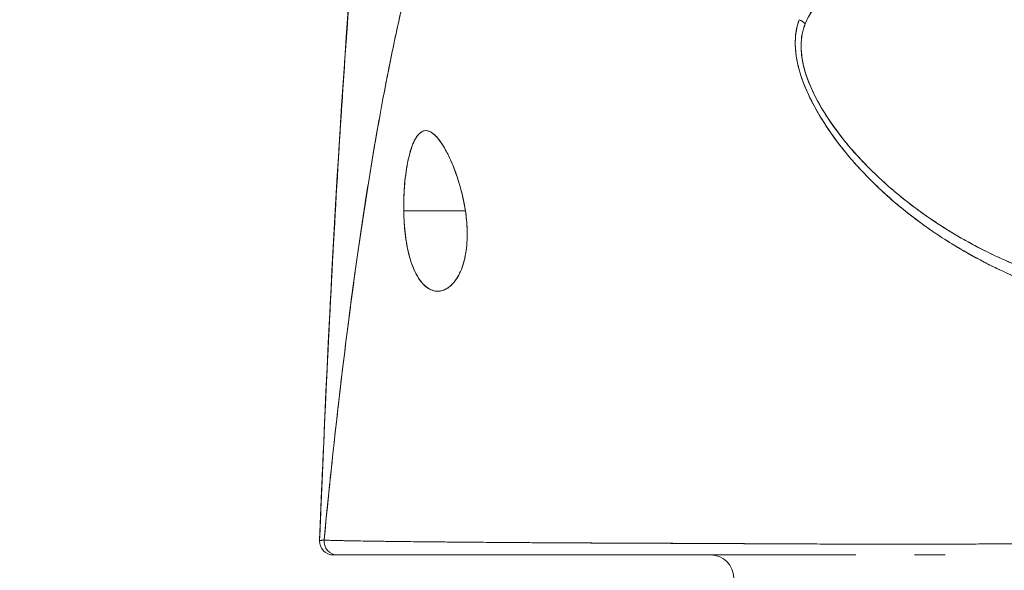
# Model space of a CAD drawing. Header units: inches. Extents: x 11 to 361, y 7 to 222.
# Tile 25 of 174: x 104.561 to 105.406, y 68.858 to 69.331. Entities that reach past the tile are written whole.
import ezdxf

# ---------------------------------------------------------------- set-up
doc = ezdxf.new("R2010")
doc.units = ezdxf.units.IN
doc.header["$LTSCALE"] = 22
doc.header["$MEASUREMENT"] = 0
doc.layers.get('0').update_dxf_attribs({"lineweight": 0})
doc.layers.add('Dimension (ANSI)', color=7, linetype='Continuous', lineweight=5)
doc.layers.add('Visible (ANSI)', color=7, linetype='Continuous', lineweight=5)
doc.styles.add('ROMANS', font='tahoma.ttf')
doc.dimstyles.new('Default (ANSI)', dxfattribs={"dimscale": 22, "dimtxt": 0.07, "dimasz": 0.07, "dimexe": 0.125, "dimexo": 0.0625, "dimgap": 0.031496, "dimtad": 0, "dimtih": 1, "dimtoh": 1, "dimrnd": 1e-08, "dimzin": 0, "dimdsep": 46, "dimtxsty": 'ROMANS', "dimblk": 'Filled-1', "dimcen": 0.09, "dimdle": 0.393701, "dimclrd": 256, "dimclre": 256, "dimclrt": 256, "dimadec": 0, "dimazin": 0, "dimtfac": 0.928571, "dimtofl": 0, "dimtmove": 0, "dimatfit": 3, "dimfxl": 1, "dimtolj": 1, "dimtzin": 0, "dimlwd": -1, "dimlwe": -1, "dimarcsym": 0})

# ---------------------------------------------------------------- blocks, each defined once
blk = doc.blocks.new('Filled-1')
at = {"color": 0}
for p, q in [((0, 0), (-1, 0.17857)), ((-1, 0.17857), (-1, -0.17857)), ((-1, 0), (0, 0)), ((-1, -0.17857), (0, 0))]:
    blk.add_line(p, q, dxfattribs=at)
at = {"color": 0, "flags": 128}
blk.add_lwpolyline([(-1, -0.17857), (0, 0), (-1, 0.17857), (-1, -0.17857)], dxfattribs=at)
at = {"color": 0}
blk.add_solid([(-1, -0.17857), (0, 0), (-1, 0.17857), (-1, -0.17857)], dxfattribs=at)
blk = doc.blocks.new('*D38')
at = {"layer": 'Defpoints', "color": 0, "transparency": 16777216}
for p in [(100.86139, 73.25757), (100.86139, 67.92552), (102.99439, 67.92552)]:
    blk.add_point(p, dxfattribs=at)
at = {"layer": 'Dimension (ANSI)', "transparency": 16777216}
for p, q in [((100.86139, 69.30052), (100.86139, 76.00757)), ((102.99439, 69.30052), (102.99439, 76.00757)), ((99.32139, 73.25757), (97.78139, 73.25757)), ((104.53439, 73.25757), (107.46403, 73.25757))]:
    blk.add_line(p, q, dxfattribs=at)
at = {"layer": 'Dimension (ANSI)', "transparency": 16777216, "xscale": 1.54000000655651, "yscale": 1.54000000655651, "zscale": 1.54000000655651}
blk.add_blockref('Filled-1', (100.86139, 73.25757), dxfattribs=at)
at = {"layer": 'Dimension (ANSI)', "transparency": 16777216, "xscale": 1.54000000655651, "yscale": 1.54000000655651, "zscale": 1.54000000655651, "rotation": 180}
blk.add_blockref('Filled-1', (102.99439, 73.25757), dxfattribs=at)
at = {"layer": 'Dimension (ANSI)', "transparency": 16777216, "insert": (110.91115, 73.25757), "char_height": 1.54, "attachment_point": 5, "style": 'ROMANS'}
blk.add_mtext('\\A1;(2.13)', dxfattribs=at)

msp = doc.modelspace()

# ---------------------------------------------------------------- linework, layer by layer
at = {"layer": 'Visible (ANSI)'}
for p, q in [((105.26161, 69.2276), (105.26162, 69.2276)), ((105.2684, 69.2276), (105.2685, 69.2276)), ((104.89072, 69.16657), (104.94367, 69.16657)), ((104.94367, 69.16657), (104.89072, 69.16657)), ((105.32111, 69.16657), (105.32115, 69.16657)), ((105.32115, 69.16657), (105.32111, 69.16657)), ((104.88817, 68.88285), (104.88817, 68.88285)), ((104.88817, 68.88285), (104.88817, 68.88285)), ((104.96553, 68.88212), (104.96553, 68.88211)), ((104.96697, 68.88211), (104.96697, 68.8821)), ((104.96698, 68.88211), (104.96698, 68.8821)), ((105.18879, 68.88098), (105.18879, 68.881)), ((105.20495, 68.88091), (105.20495, 68.8809)), ((105.32014, 68.88057), (105.32014, 68.88057)), ((105.32756, 68.88057), (105.32756, 68.88057)), ((104.8303, 68.8713), (104.83416, 68.8713)), ((104.83416, 68.8713), (104.8303, 68.8713)), ((104.88963, 68.8713), (104.83416, 68.8713)), ((104.83416, 68.8713), (105.04488, 68.8713)), ((105.15421, 68.8713), (105.0449, 68.8713)), ((105.15419, 68.8713), (105.27873, 68.8713)), ((105.35563, 68.8713), (105.32925, 68.8713))]:
    msp.add_line(p, q, dxfattribs=at)
for centre, radius, start, end in [((104.8303, 68.88311), 0.01181, 177.72417, 270), ((104.8303, 68.88311), 0.01181, 177.72417, 270), ((105.15433, 68.85161), 0.01969, 0, 90)]:
    msp.add_arc(centre, radius, start, end, dxfattribs=at)
for centre, major_axis, ratio, start_param, end_param in [((105.2223, 69.31732), (0.01865, -0.00744), 0.769724, 1.130256, 1.447596), ((105.2223, 69.31732), (-0.01865, 0.00744), 0.769703, 4.272056, 4.589451), ((104.83416, 68.88311), (0, -0.01181), 0.999969, 4.618394, 6.283185), ((104.83416, 68.88311), (-0.00111, -0.01176), 0.999969, 4.712389, 6.37718)]:
    msp.add_ellipse(centre, major_axis=major_axis, ratio=ratio, start_param=start_param, end_param=end_param, dxfattribs=at)
for points, knots in [([(104.81849, 68.88358), (104.82767, 69.1126), (104.83972, 69.3311), (104.86661, 69.60168), (104.87584, 69.67756), (104.88772, 69.74939)], [0, 0, 0, 0, 1.849259, 1.849259, 2.628416, 2.628416, 2.628416, 2.628416]), ([(104.81849, 68.88358), (104.82053, 68.93439), (104.82267, 68.98319), (104.8249, 69.02997), (104.82714, 69.07675), (104.82947, 69.12151), (104.83191, 69.16426), (104.83435, 69.20701), (104.83688, 69.24775), (104.83952, 69.28652), (104.84215, 69.3253), (104.84489, 69.3621), (104.84772, 69.39699), (104.85056, 69.43188), (104.85349, 69.46485), (104.85653, 69.49598), (104.85956, 69.5271), (104.8627, 69.55638), (104.86593, 69.5839), (104.86916, 69.61141), (104.8725, 69.63716), (104.87593, 69.66124), (104.87937, 69.68531), (104.8829, 69.70771), (104.88653, 69.72853), (104.88703, 69.73134), (104.88752, 69.73413), (104.88802, 69.73689)], [0, 0, 0, 0, 0.122921, 0.122921, 0.122921, 0.245842, 0.245842, 0.245842, 0.368763, 0.368763, 0.368763, 0.491684, 0.491684, 0.491684, 0.614605, 0.614605, 0.614605, 0.737526, 0.737526, 0.737526, 0.860447, 0.860447, 0.860447, 0.983368, 0.983368, 0.983368, 1, 1, 1, 1]), ([(104.88802, 69.73689), (104.88423, 69.7158), (104.88055, 69.69304), (104.87698, 69.66849), (104.87341, 69.64395), (104.86994, 69.61762), (104.86658, 69.58941), (104.86322, 69.5612), (104.85997, 69.53111), (104.85683, 69.49904), (104.85368, 69.46698), (104.85064, 69.43295), (104.84771, 69.39686), (104.84478, 69.36078), (104.84196, 69.32265), (104.83924, 69.28241), (104.83652, 69.24217), (104.83391, 69.19982), (104.8314, 69.15532), (104.8289, 69.11082), (104.8265, 69.06417), (104.82421, 69.01537), (104.82222, 68.97306), (104.82032, 68.92913), (104.81849, 68.88358)], [0, 0, 0, 0, 0.127116, 0.127116, 0.127116, 0.254233, 0.254233, 0.254233, 0.381349, 0.381349, 0.381349, 0.508466, 0.508466, 0.508466, 0.635582, 0.635582, 0.635582, 0.762699, 0.762699, 0.762699, 0.889815, 0.889815, 0.889815, 1, 1, 1, 1]), ([(104.99291, 69.58616), (104.98814, 69.58161), (104.98344, 69.57648), (104.97881, 69.57074), (104.97419, 69.56501), (104.96963, 69.55867), (104.96515, 69.55171), (104.96066, 69.54475), (104.95625, 69.53716), (104.95191, 69.52892), (104.94757, 69.52069), (104.9433, 69.5118), (104.9391, 69.50224), (104.93491, 69.49269), (104.93078, 69.48246), (104.92673, 69.47154), (104.92268, 69.46063), (104.9187, 69.44902), (104.91479, 69.43671), (104.91088, 69.4244), (104.90704, 69.41139), (104.90328, 69.39765), (104.89951, 69.38392), (104.89582, 69.36946), (104.8922, 69.35428), (104.88858, 69.33909), (104.88503, 69.32318), (104.88155, 69.30653), (104.87807, 69.28988), (104.87467, 69.27249), (104.87134, 69.25436), (104.868, 69.23623), (104.86474, 69.21737), (104.86155, 69.19776), (104.85836, 69.17815), (104.85525, 69.1578), (104.8522, 69.13673), (104.84915, 69.11565), (104.84618, 69.09383), (104.84328, 69.0713), (104.84038, 69.04876), (104.83755, 69.0255), (104.83479, 69.00154), (104.83203, 68.97758), (104.82935, 68.95291), (104.82673, 68.92755), (104.82527, 68.91332), (104.82382, 68.89887), (104.8224, 68.88422)], [0, 0, 0, 0, 0.06426, 0.06426, 0.06426, 0.128523, 0.128523, 0.128523, 0.192785, 0.192785, 0.192785, 0.257047, 0.257047, 0.257047, 0.321309, 0.321309, 0.321309, 0.385571, 0.385571, 0.385571, 0.449834, 0.449834, 0.449834, 0.514096, 0.514096, 0.514096, 0.578358, 0.578358, 0.578358, 0.64262, 0.64262, 0.64262, 0.706882, 0.706882, 0.706882, 0.771145, 0.771145, 0.771145, 0.835407, 0.835407, 0.835407, 0.899669, 0.899669, 0.899669, 0.963931, 0.963931, 0.963931, 1, 1, 1, 1]), ([(104.8224, 68.88422), (104.82733, 68.93502), (104.83253, 68.98328), (104.838, 69.02883), (104.84347, 69.07439), (104.84922, 69.11724), (104.85523, 69.15731), (104.86125, 69.19737), (104.86754, 69.23465), (104.8741, 69.26912), (104.88066, 69.3036), (104.88749, 69.33527), (104.8946, 69.36418), (104.9017, 69.3931), (104.90908, 69.41926), (104.91673, 69.44275), (104.92438, 69.46625), (104.9323, 69.48708), (104.94049, 69.50538), (104.94869, 69.52369), (104.95716, 69.53946), (104.96589, 69.55287), (104.97463, 69.56627), (104.98364, 69.57731), (104.99291, 69.58616)], [0, 0, 0, 0, 0.125007, 0.125007, 0.125007, 0.250015, 0.250015, 0.250015, 0.375022, 0.375022, 0.375022, 0.50003, 0.50003, 0.50003, 0.625037, 0.625037, 0.625037, 0.750045, 0.750045, 0.750045, 0.875052, 0.875052, 0.875052, 1, 1, 1, 1]), ([(105.23543, 69.32713), (105.23785, 69.33326), (105.24127, 69.33884), (105.24546, 69.3439), (105.25089, 69.35046), (105.25762, 69.35614), (105.26528, 69.36122), (105.27162, 69.36543), (105.2786, 69.36922), (105.28597, 69.37297), (105.28813, 69.37408), (105.29034, 69.37516), (105.29257, 69.37623), (105.30289, 69.38118), (105.31386, 69.3859), (105.32512, 69.39097), (105.33747, 69.39653), (105.35017, 69.40252), (105.36291, 69.4094)], [0, 0, 0, 0, 0.148428, 0.148428, 0.148428, 0.340764, 0.340764, 0.340764, 0.5, 0.5, 0.5, 0.546721, 0.546721, 0.546721, 0.762825, 0.762825, 0.762825, 1, 1, 1, 1]), ([(105.23543, 69.32713), (105.23864, 69.33526), (105.24365, 69.34288), (105.25077, 69.34987), (105.2579, 69.35686), (105.26716, 69.36323), (105.27827, 69.36911), (105.28938, 69.37498), (105.30233, 69.38035), (105.31647, 69.38688), (105.33061, 69.3934), (105.34595, 69.40108), (105.36291, 69.4094)], [0, 0, 0, 0, 0.25, 0.25, 0.25, 0.5, 0.5, 0.5, 0.75, 0.75, 0.75, 1, 1, 1, 1]), ([(105.23027, 69.33065), (105.22775, 69.3243), (105.22663, 69.31711), (105.22686, 69.30897), (105.22709, 69.30083), (105.22866, 69.29173), (105.23194, 69.28185), (105.23208, 69.28141), (105.23223, 69.28097), (105.23238, 69.28053), (105.23566, 69.27102), (105.24047, 69.2608), (105.24668, 69.25017), (105.24751, 69.24875), (105.24837, 69.24732), (105.24924, 69.24589), (105.25458, 69.23719), (105.26085, 69.22824), (105.26809, 69.21918), (105.26901, 69.21804), (105.26994, 69.21689), (105.27089, 69.21574), (105.27262, 69.21364), (105.27441, 69.21153), (105.27624, 69.20942), (105.28465, 69.19976), (105.29418, 69.19004), (105.3048, 69.18046), (105.30511, 69.18018), (105.30543, 69.17989), (105.30575, 69.1796), (105.31487, 69.17143), (105.3248, 69.16335), (105.33576, 69.1554), (105.33636, 69.15497), (105.33696, 69.15454), (105.33757, 69.1541), (105.3413, 69.15143), (105.34515, 69.14877), (105.34913, 69.14613), (105.35421, 69.14275), (105.3595, 69.1394), (105.36494, 69.13613), (105.37379, 69.13079), (105.38305, 69.12564), (105.39248, 69.12086), (105.39643, 69.11886), (105.40041, 69.11691), (105.40441, 69.11505), (105.4089, 69.11295), (105.41341, 69.11095), (105.41791, 69.10905), (105.43283, 69.10273), (105.44773, 69.09744), (105.46177, 69.09298)], [0, 0, 0, 0, 0.125, 0.125, 0.125, 0.25, 0.25, 0.25, 0.255535, 0.255535, 0.255535, 0.375, 0.375, 0.375, 0.39094, 0.39094, 0.39094, 0.487767, 0.487767, 0.487767, 0.5, 0.5, 0.5, 0.522422, 0.522422, 0.522422, 0.625, 0.625, 0.625, 0.628055, 0.628055, 0.628055, 0.715688, 0.715688, 0.715688, 0.720466, 0.720466, 0.720466, 0.75, 0.75, 0.75, 0.787783, 0.787783, 0.787783, 0.849243, 0.849243, 0.849243, 0.875, 0.875, 0.875, 0.903965, 0.903965, 0.903965, 1, 1, 1, 1]), ([(105.23027, 69.33065), (105.22818, 69.32473), (105.22699, 69.31817), (105.22688, 69.31121), (105.22686, 69.30997), (105.22687, 69.30873), (105.22691, 69.30748), (105.22717, 69.30027), (105.22854, 69.29272), (105.23104, 69.28463), (105.23143, 69.28334), (105.23186, 69.28204), (105.23231, 69.28072), (105.23484, 69.27342), (105.23826, 69.26566), (105.24254, 69.25761), (105.24388, 69.25509), (105.2453, 69.25254), (105.2468, 69.24997), (105.25016, 69.24422), (105.25395, 69.23835), (105.25815, 69.2324), (105.26184, 69.22718), (105.26584, 69.2219), (105.27019, 69.2166), (105.27233, 69.21397), (105.27456, 69.21134), (105.27686, 69.20871), (105.28407, 69.20048), (105.29207, 69.19221), (105.30092, 69.184), (105.30151, 69.18345), (105.30211, 69.18291), (105.30271, 69.18236), (105.31128, 69.17451), (105.32063, 69.16672), (105.33079, 69.1591), (105.33536, 69.15567), (105.3401, 69.15228), (105.345, 69.14892), (105.35026, 69.14532), (105.35572, 69.14177), (105.36137, 69.13828), (105.37031, 69.13277), (105.37975, 69.12741), (105.38973, 69.12227), (105.39236, 69.12091), (105.39502, 69.11957), (105.39773, 69.11825), (105.4036, 69.11537), (105.40966, 69.11258), (105.41588, 69.10988), (105.42364, 69.10651), (105.43167, 69.1033), (105.43997, 69.10027), (105.44705, 69.09769), (105.45432, 69.09525), (105.46177, 69.09298)], [0, 0, 0, 0, 0.106229, 0.106229, 0.106229, 0.125, 0.125, 0.125, 0.232823, 0.232823, 0.232823, 0.25, 0.25, 0.25, 0.345204, 0.345204, 0.345204, 0.375, 0.375, 0.375, 0.441581, 0.441581, 0.441581, 0.5, 0.5, 0.5, 0.528868, 0.528868, 0.528868, 0.618969, 0.618969, 0.618969, 0.625, 0.625, 0.625, 0.711204, 0.711204, 0.711204, 0.75, 0.75, 0.75, 0.791698, 0.791698, 0.791698, 0.857612, 0.857612, 0.857612, 0.875, 0.875, 0.875, 0.912763, 0.912763, 0.912763, 0.959824, 0.959824, 0.959824, 1, 1, 1, 1]), ([(105.46578, 69.10291), (105.45857, 69.10493), (105.4514, 69.10714), (105.44429, 69.10954), (105.43629, 69.11224), (105.42836, 69.11519), (105.42053, 69.11836), (105.41179, 69.1219), (105.40316, 69.12574), (105.39468, 69.12985), (105.38959, 69.13233), (105.38455, 69.1349), (105.37957, 69.13758), (105.37522, 69.13992), (105.37091, 69.14233), (105.36665, 69.14482), (105.35625, 69.1509), (105.34614, 69.15743), (105.33637, 69.16439), (105.32605, 69.17175), (105.31612, 69.17959), (105.30664, 69.18789), (105.30574, 69.18869), (105.30484, 69.18949), (105.30394, 69.19029), (105.29642, 69.19702), (105.28925, 69.20403), (105.28249, 69.2113), (105.27573, 69.21858), (105.26938, 69.22611), (105.26354, 69.23386), (105.25765, 69.24169), (105.25228, 69.24974), (105.24768, 69.25792), (105.24759, 69.25808), (105.2475, 69.25824), (105.24741, 69.25841), (105.24272, 69.26679), (105.23876, 69.27531), (105.23604, 69.28365), (105.23477, 69.28753), (105.23378, 69.29137), (105.23309, 69.29511), (105.23221, 69.29983), (105.23179, 69.30444), (105.23187, 69.30885), (105.23199, 69.31545), (105.23325, 69.32158), (105.23543, 69.32713)], [0, 0, 0, 0, 0.060401, 0.060401, 0.060401, 0.128439, 0.128439, 0.128439, 0.204371, 0.204371, 0.204371, 0.25, 0.25, 0.25, 0.289854, 0.289854, 0.289854, 0.38726, 0.38726, 0.38726, 0.490155, 0.490155, 0.490155, 0.5, 0.5, 0.5, 0.582487, 0.582487, 0.582487, 0.665027, 0.665027, 0.665027, 0.748353, 0.748353, 0.748353, 0.75, 0.75, 0.75, 0.835339, 0.835339, 0.835339, 0.875, 0.875, 0.875, 0.925032, 0.925032, 0.925032, 1, 1, 1, 1]), ([(105.46578, 69.10291), (105.45232, 69.10663), (105.43838, 69.11127), (105.4237, 69.1171), (105.40903, 69.12292), (105.39364, 69.12995), (105.37812, 69.13836), (105.3626, 69.14677), (105.34697, 69.15662), (105.33313, 69.16668), (105.31929, 69.17675), (105.30719, 69.18697), (105.29646, 69.19722), (105.28573, 69.20746), (105.27638, 69.21774), (105.26828, 69.22787), (105.26019, 69.238), (105.25335, 69.24798), (105.24788, 69.25757), (105.2424, 69.26716), (105.23828, 69.27635), (105.23564, 69.28487), (105.233, 69.29339), (105.23184, 69.30125), (105.23184, 69.30833), (105.23185, 69.3154), (105.23301, 69.32169), (105.23543, 69.32713)], [0, 0, 0, 0, 0.111111, 0.111111, 0.111111, 0.222222, 0.222222, 0.222222, 0.333333, 0.333333, 0.333333, 0.444444, 0.444444, 0.444444, 0.555556, 0.555556, 0.555556, 0.666667, 0.666667, 0.666667, 0.777778, 0.777778, 0.777778, 0.888889, 0.888889, 0.888889, 1, 1, 1, 1]), ([(104.94367, 69.16657), (104.94265, 69.17369), (104.94113, 69.18052), (104.93916, 69.18743), (104.93718, 69.19434), (104.93476, 69.20133), (104.93215, 69.20752), (104.93056, 69.21127), (104.92891, 69.21473), (104.92724, 69.21783), (104.92616, 69.21985), (104.92507, 69.22171), (104.92399, 69.2234), (104.92125, 69.22767), (104.91857, 69.23082), (104.91607, 69.23281), (104.91357, 69.2348), (104.91124, 69.23563), (104.90909, 69.23545), (104.90734, 69.2353), (104.9057, 69.23448), (104.90417, 69.23301), (104.90381, 69.23268), (104.90346, 69.23231), (104.90312, 69.2319), (104.90128, 69.22974), (104.89958, 69.22662), (104.89803, 69.22248), (104.89648, 69.21834), (104.89509, 69.21319), (104.89395, 69.20722), (104.89379, 69.2064), (104.89364, 69.20555), (104.89349, 69.2047), (104.89258, 69.19937), (104.89186, 69.19352), (104.89138, 69.1876), (104.89082, 69.18073), (104.89058, 69.17378), (104.89072, 69.16657)], [0, 0, 0, 0, 0.1, 0.1, 0.1, 0.2, 0.2, 0.2, 0.2605674, 0.2605674, 0.2605674, 0.3, 0.3, 0.3, 0.4, 0.4, 0.4, 0.5, 0.5, 0.5, 0.5813015, 0.5813015, 0.5813015, 0.6, 0.6, 0.6, 0.7, 0.7, 0.7, 0.8, 0.8, 0.8, 0.8138596, 0.8138596, 0.8138596, 0.9, 0.9, 0.9, 0.9999975, 0.9999975, 0.9999975, 0.9999975]), ([(104.94367, 69.16657), (104.94242, 69.17412), (104.94078, 69.18184), (104.93862, 69.1893), (104.93646, 69.19676), (104.93379, 69.20397), (104.93094, 69.21029), (104.92809, 69.21661), (104.92507, 69.22205), (104.9221, 69.22619), (104.91912, 69.23033), (104.91619, 69.23316), (104.91343, 69.23452), (104.91067, 69.23588), (104.90808, 69.23577), (104.90572, 69.23425), (104.90336, 69.23272), (104.90122, 69.22978), (104.89934, 69.22564), (104.89746, 69.22151), (104.89584, 69.21619), (104.89452, 69.21003), (104.8932, 69.20388), (104.89218, 69.19688), (104.89154, 69.18949), (104.89089, 69.18209), (104.89063, 69.17431), (104.89072, 69.16657)], [0, 0, 0, 0, 0.111111, 0.111111, 0.111111, 0.222222, 0.222222, 0.222222, 0.333333, 0.333333, 0.333333, 0.444444, 0.444444, 0.444444, 0.555556, 0.555556, 0.555556, 0.666667, 0.666667, 0.666667, 0.777778, 0.777778, 0.777778, 0.888889, 0.888889, 0.888889, 1, 1, 1, 1]), ([(104.89072, 69.16657), (104.89073, 69.16572), (104.89075, 69.16486), (104.89078, 69.16402), (104.89096, 69.15733), (104.89145, 69.15089), (104.89229, 69.14461), (104.89323, 69.13753), (104.89463, 69.13066), (104.89651, 69.12454), (104.89838, 69.11842), (104.90073, 69.11305), (104.90351, 69.10878), (104.90465, 69.10704), (104.90585, 69.10548), (104.90711, 69.10413), (104.90893, 69.10216), (104.91086, 69.10061), (104.91282, 69.09955), (104.91613, 69.09775), (104.91952, 69.09731), (104.92272, 69.09796), (104.92592, 69.09861), (104.92893, 69.10033), (104.93164, 69.10291), (104.93434, 69.10548), (104.93674, 69.10891), (104.93875, 69.11306), (104.94077, 69.1172), (104.94239, 69.12207), (104.9435, 69.12773), (104.94461, 69.13339), (104.94521, 69.13984), (104.94523, 69.14638), (104.94524, 69.14784), (104.94521, 69.14931), (104.94516, 69.15078), (104.94498, 69.1559), (104.94446, 69.16112), (104.94367, 69.16657)], [0, 0, 0, 0, 0.011257, 0.011257, 0.011257, 0.1, 0.1, 0.1, 0.2, 0.2, 0.2, 0.3, 0.3, 0.3, 0.340774, 0.340774, 0.340774, 0.4, 0.4, 0.4, 0.5, 0.5, 0.5, 0.6, 0.6, 0.6, 0.7, 0.7, 0.7, 0.8, 0.8, 0.8, 0.9, 0.9, 0.9, 0.92235, 0.92235, 0.92235, 1, 1, 1, 1]), ([(104.89072, 69.16657), (104.8908, 69.15954), (104.89128, 69.15245), (104.89215, 69.14567), (104.89301, 69.13889), (104.89426, 69.13241), (104.89592, 69.12654), (104.89758, 69.12067), (104.89966, 69.11542), (104.90214, 69.11105), (104.90462, 69.10669), (104.90749, 69.10322), (104.91066, 69.10092), (104.91382, 69.09862), (104.91727, 69.0975), (104.92072, 69.0977), (104.92416, 69.0979), (104.9276, 69.09941), (104.93069, 69.10205), (104.93377, 69.10469), (104.93649, 69.10843), (104.93868, 69.11291), (104.94087, 69.11739), (104.94252, 69.12259), (104.94361, 69.12829), (104.9447, 69.134), (104.94523, 69.1402), (104.94523, 69.14667), (104.94524, 69.15314), (104.94472, 69.15988), (104.94367, 69.16657)], [0, 0, 0, 0, 0.1, 0.1, 0.1, 0.2, 0.2, 0.2, 0.3, 0.3, 0.3, 0.4, 0.4, 0.4, 0.5, 0.5, 0.5, 0.6, 0.6, 0.6, 0.7, 0.7, 0.7, 0.8, 0.8, 0.8, 0.9, 0.9, 0.9, 1, 1, 1, 1]), ([(104.8224, 68.88422), (104.82222, 68.88405), (104.82205, 68.88398), (104.82188, 68.88394), (104.82175, 68.88392), (104.82162, 68.88392), (104.8215, 68.88392), (104.82149, 68.88393), (104.82148, 68.88393), (104.82147, 68.88393), (104.82135, 68.88394), (104.82124, 68.88395), (104.82113, 68.88397), (104.82103, 68.88398), (104.82093, 68.88399), (104.82083, 68.88399), (104.82079, 68.88399), (104.82074, 68.88399), (104.8207, 68.88399), (104.82065, 68.88399), (104.82061, 68.88399), (104.82056, 68.88399), (104.82048, 68.88398), (104.8204, 68.88397), (104.82032, 68.88395), (104.8202, 68.88392), (104.82007, 68.88388), (104.81995, 68.88383), (104.81993, 68.88383), (104.81991, 68.88382), (104.81989, 68.88381), (104.81975, 68.88376), (104.81962, 68.8837), (104.8195, 68.88366), (104.81943, 68.88363), (104.81937, 68.88361), (104.81931, 68.8836), (104.81926, 68.88359), (104.81921, 68.88359), (104.81916, 68.88359), (104.81911, 68.88359), (104.81906, 68.8836), (104.81901, 68.88362), (104.81897, 68.88364), (104.81892, 68.88367), (104.81888, 68.8837), (104.81888, 68.88371), (104.81888, 68.88371), (104.81888, 68.88371), (104.81884, 68.88374), (104.8188, 68.88379), (104.81876, 68.88382), (104.81873, 68.88387), (104.81869, 68.88391), (104.81866, 68.88393), (104.81865, 68.88393), (104.81865, 68.88394), (104.81864, 68.88394), (104.81861, 68.88395), (104.81859, 68.88393), (104.81857, 68.8839), (104.81854, 68.88385), (104.81852, 68.88374), (104.81849, 68.88358)], [0, 0, 0, 0, 0.081335, 0.081335, 0.081335, 0.142857, 0.142857, 0.142857, 0.149075, 0.149075, 0.149075, 0.208369, 0.208369, 0.208369, 0.261718, 0.261718, 0.261718, 0.285714, 0.285714, 0.285714, 0.31059, 0.31059, 0.31059, 0.356152, 0.356152, 0.356152, 0.428571, 0.428571, 0.428571, 0.441332, 0.441332, 0.441332, 0.524105, 0.524105, 0.524105, 0.571429, 0.571429, 0.571429, 0.612746, 0.612746, 0.612746, 0.661888, 0.661888, 0.661888, 0.714286, 0.714286, 0.714286, 0.715129, 0.715129, 0.715129, 0.773301, 0.773301, 0.773301, 0.837913, 0.837913, 0.837913, 0.857143, 0.857143, 0.857143, 0.911653, 0.911653, 0.911653, 1, 1, 1, 1]), ([(104.81849, 68.88358), (104.81857, 68.88359), (104.81871, 68.88362), (104.81896, 68.88366), (104.81902, 68.88366), (104.81909, 68.88367), (104.81916, 68.88369), (104.81937, 68.88372), (104.81961, 68.88375), (104.81987, 68.8838), (104.82008, 68.88383), (104.82029, 68.88387), (104.82053, 68.88391), (104.82066, 68.88393), (104.8208, 68.88396), (104.82095, 68.88398), (104.82136, 68.88405), (104.82182, 68.88413), (104.8224, 68.88422)], [0, 0, 0, 0, 0.266519, 0.266519, 0.266519, 0.333333, 0.333333, 0.333333, 0.518206, 0.518206, 0.518206, 0.666667, 0.666667, 0.666667, 0.753542, 0.753542, 0.753542, 1, 1, 1, 1]), ([(104.8224, 68.88422), (104.82248, 68.88418), (104.82277, 68.88414), (104.82326, 68.8841), (104.82378, 68.88406), (104.82453, 68.88401), (104.82551, 68.88397), (104.82648, 68.88392), (104.82767, 68.88388), (104.82909, 68.88384), (104.83048, 68.88379), (104.83208, 68.88375), (104.8339, 68.8837), (104.83437, 68.88369), (104.83485, 68.88368), (104.83534, 68.88367), (104.83674, 68.88363), (104.83826, 68.8836), (104.83989, 68.88357), (104.84206, 68.88352), (104.84444, 68.88347), (104.84702, 68.88343), (104.84976, 68.88338), (104.85272, 68.88333), (104.85591, 68.88328), (104.8594, 68.88322), (104.86316, 68.88317), (104.86717, 68.88311), (104.86862, 68.88309), (104.87009, 68.88307), (104.8716, 68.88305), (104.87453, 68.88301), (104.87757, 68.88297), (104.88075, 68.88294), (104.88579, 68.88287), (104.89115, 68.88281), (104.89681, 68.88275), (104.90272, 68.88268), (104.90897, 68.88262), (104.91553, 68.88255), (104.92015, 68.88251), (104.92493, 68.88246), (104.92986, 68.88242), (104.93224, 68.8824), (104.93465, 68.88237), (104.93711, 68.88235), (104.94494, 68.88228), (104.95314, 68.88221), (104.96167, 68.88214), (104.97048, 68.88207), (104.97964, 68.88201), (104.98914, 68.88194), (104.99519, 68.8819), (105.00138, 68.88186), (105.00769, 68.88183), (105.0104, 68.88181), (105.01313, 68.8818), (105.01589, 68.88178), (105.02393, 68.88174), (105.03219, 68.8817), (105.04066, 68.88165), (105.04829, 68.88162), (105.0561, 68.88158), (105.06412, 68.88154), (105.07163, 68.88151), (105.07932, 68.88148), (105.08721, 68.88144), (105.0924, 68.88142), (105.09768, 68.8814), (105.10304, 68.88137), (105.10565, 68.88136), (105.10829, 68.88135), (105.11094, 68.88134), (105.11905, 68.8813), (105.12733, 68.88126), (105.13572, 68.88122), (105.14432, 68.88118), (105.15304, 68.88114), (105.16182, 68.8811), (105.17104, 68.88106), (105.18032, 68.88102), (105.1896, 68.88097), (105.19803, 68.88094), (105.20646, 68.8809), (105.21484, 68.88086), (105.2157, 68.88086), (105.21657, 68.88085), (105.21743, 68.88085), (105.22582, 68.88081), (105.23416, 68.88078), (105.24246, 68.88075), (105.25002, 68.88072), (105.25754, 68.88069), (105.26503, 68.88067), (105.27181, 68.88065), (105.27856, 68.88063), (105.28528, 68.88061), (105.29135, 68.8806), (105.29739, 68.88059), (105.30341, 68.88058), (105.30886, 68.88057), (105.3143, 68.88057), (105.31971, 68.88057), (105.32164, 68.88057), (105.32357, 68.88057), (105.32549, 68.88057), (105.32857, 68.88057), (105.33164, 68.88057), (105.3347, 68.88058), (105.33947, 68.88058), (105.34423, 68.88059), (105.349, 68.8806), (105.35375, 68.88062), (105.3585, 68.88063), (105.36326, 68.88065), (105.36823, 68.88066), (105.37321, 68.88068), (105.37821, 68.88071), (105.38362, 68.88073), (105.38907, 68.88076), (105.39456, 68.88079), (105.40045, 68.88082), (105.4064, 68.88085), (105.41241, 68.88088), (105.41792, 68.88092), (105.42349, 68.88095), (105.42913, 68.88098), (105.43121, 68.88099), (105.4333, 68.88101), (105.4354, 68.88102), (105.4382, 68.88104), (105.44102, 68.88105), (105.44386, 68.88107), (105.44823, 68.8811), (105.45265, 68.88112), (105.4571, 68.88115), (105.46113, 68.88118), (105.46519, 68.8812), (105.46928, 68.88123), (105.47302, 68.88126), (105.47678, 68.88128), (105.48057, 68.88131), (105.48404, 68.88133), (105.48753, 68.88135), (105.49103, 68.88138), (105.49426, 68.8814), (105.4975, 68.88142), (105.50075, 68.88145), (105.50376, 68.88147), (105.50678, 68.88149), (105.50981, 68.88151), (105.51262, 68.88153), (105.51544, 68.88155), (105.51826, 68.88158), (105.5209, 68.8816), (105.52354, 68.88162), (105.52619, 68.88164), (105.52867, 68.88166), (105.53116, 68.88168), (105.53365, 68.88169), (105.53597, 68.88171), (105.5383, 68.88173), (105.54063, 68.88175), (105.54279, 68.88177), (105.54496, 68.88179), (105.54712, 68.8818), (105.54911, 68.88182), (105.5511, 68.88184), (105.55309, 68.88185), (105.55489, 68.88187), (105.55669, 68.88188), (105.55849, 68.8819), (105.55894, 68.8819), (105.55939, 68.8819), (105.55984, 68.88191)], [0, 0, 0, 0, 0.025215, 0.025215, 0.025215, 0.052019, 0.052019, 0.052019, 0.078475, 0.078475, 0.078475, 0.104458, 0.104458, 0.104458, 0.111111, 0.111111, 0.111111, 0.130002, 0.130002, 0.130002, 0.155281, 0.155281, 0.155281, 0.182167, 0.182167, 0.182167, 0.211639, 0.211639, 0.211639, 0.222222, 0.222222, 0.222222, 0.242719, 0.242719, 0.242719, 0.275303, 0.275303, 0.275303, 0.309372, 0.309372, 0.309372, 0.333333, 0.333333, 0.333333, 0.34491, 0.34491, 0.34491, 0.381911, 0.381911, 0.381911, 0.420108, 0.420108, 0.420108, 0.444444, 0.444444, 0.444444, 0.45489, 0.45489, 0.45489, 0.485385, 0.485385, 0.485385, 0.512843, 0.512843, 0.512843, 0.5386, 0.5386, 0.5386, 0.555556, 0.555556, 0.555556, 0.563824, 0.563824, 0.563824, 0.589065, 0.589065, 0.589065, 0.614921, 0.614921, 0.614921, 0.642049, 0.642049, 0.642049, 0.666667, 0.666667, 0.666667, 0.669208, 0.669208, 0.669208, 0.693865, 0.693865, 0.693865, 0.716345, 0.716345, 0.716345, 0.736729, 0.736729, 0.736729, 0.755149, 0.755149, 0.755149, 0.771835, 0.771835, 0.771835, 0.777778, 0.777778, 0.777778, 0.787269, 0.787269, 0.787269, 0.80203, 0.80203, 0.80203, 0.816729, 0.816729, 0.816729, 0.83205, 0.83205, 0.83205, 0.848651, 0.848651, 0.848651, 0.866499, 0.866499, 0.866499, 0.882849, 0.882849, 0.882849, 0.888889, 0.888889, 0.888889, 0.896936, 0.896936, 0.896936, 0.909337, 0.909337, 0.909337, 0.920569, 0.920569, 0.920569, 0.930826, 0.930826, 0.930826, 0.940227, 0.940227, 0.940227, 0.948872, 0.948872, 0.948872, 0.956852, 0.956852, 0.956852, 0.964251, 0.964251, 0.964251, 0.971144, 0.971144, 0.971144, 0.977589, 0.977589, 0.977589, 0.983597, 0.983597, 0.983597, 0.989157, 0.989157, 0.989157, 0.994249, 0.994249, 0.994249, 0.998848, 0.998848, 0.998848, 1, 1, 1, 1]), ([(105.55984, 68.88191), (105.55089, 68.88182), (105.5404, 68.88173), (105.52931, 68.88165), (105.52387, 68.8816), (105.51828, 68.88156), (105.51266, 68.88152), (105.51105, 68.88151), (105.50943, 68.8815), (105.50781, 68.88149), (105.49982, 68.88143), (105.49174, 68.88138), (105.48352, 68.88132), (105.47575, 68.88127), (105.46786, 68.88122), (105.45973, 68.88116), (105.4587, 68.88116), (105.45767, 68.88115), (105.45664, 68.88114), (105.4472, 68.88109), (105.43749, 68.88103), (105.42752, 68.88097), (105.41894, 68.88093), (105.41017, 68.88088), (105.40126, 68.88083), (105.39972, 68.88082), (105.39817, 68.88082), (105.39662, 68.88081), (105.3862, 68.88075), (105.37555, 68.8807), (105.36473, 68.88065), (105.35582, 68.88062), (105.3468, 68.88059), (105.3376, 68.88058), (105.33589, 68.88058), (105.33418, 68.88058), (105.33246, 68.88058), (105.32167, 68.88057), (105.31072, 68.88057), (105.29954, 68.88059), (105.28956, 68.88061), (105.27941, 68.88063), (105.26915, 68.88065), (105.268, 68.88066), (105.26685, 68.88066), (105.2657, 68.88066), (105.25435, 68.8807), (105.24283, 68.88074), (105.23119, 68.88079), (105.21975, 68.88084), (105.20821, 68.88089), (105.19654, 68.88095), (105.1848, 68.88102), (105.17298, 68.88108), (105.161, 68.88113), (105.14925, 68.88119), (105.13734, 68.88124), (105.12536, 68.88129), (105.1238, 68.88129), (105.12224, 68.8813), (105.12068, 68.88131), (105.11055, 68.88134), (105.10035, 68.88138), (105.09016, 68.88142), (105.07882, 68.88146), (105.06749, 68.88151), (105.05621, 68.88156), (105.05182, 68.88158), (105.04744, 68.88161), (105.04306, 68.88163), (105.03666, 68.88166), (105.03029, 68.8817), (105.02395, 68.88174), (105.00483, 68.88185), (104.98593, 68.88197), (104.96737, 68.8821), (104.96681, 68.88211), (104.96624, 68.88211), (104.96568, 68.88212), (104.94864, 68.88224), (104.93201, 68.88239), (104.91704, 68.88254), (104.91083, 68.8826), (104.90491, 68.88266), (104.89931, 68.88272), (104.89196, 68.8828), (104.88518, 68.88288), (104.87899, 68.88296), (104.86873, 68.88309), (104.86012, 68.88321), (104.85307, 68.88332), (104.85259, 68.88333), (104.85211, 68.88334), (104.85164, 68.88335), (104.8442, 68.88347), (104.83855, 68.88358), (104.83421, 68.88369), (104.83244, 68.88373), (104.8309, 68.88378), (104.82956, 68.88382), (104.82773, 68.88388), (104.82628, 68.88395), (104.82518, 68.884), (104.82338, 68.88409), (104.82254, 68.88417), (104.8224, 68.88422)], [0, 0, 0, 0, 0.051587, 0.051587, 0.051587, 0.076923, 0.076923, 0.076923, 0.084185, 0.084185, 0.084185, 0.12001, 0.12001, 0.12001, 0.153846, 0.153846, 0.153846, 0.158111, 0.158111, 0.158111, 0.197166, 0.197166, 0.197166, 0.230769, 0.230769, 0.230769, 0.236582, 0.236582, 0.236582, 0.275566, 0.275566, 0.275566, 0.307692, 0.307692, 0.307692, 0.313667, 0.313667, 0.313667, 0.351144, 0.351144, 0.351144, 0.384615, 0.384615, 0.384615, 0.388358, 0.388358, 0.388358, 0.425269, 0.425269, 0.425269, 0.461538, 0.461538, 0.461538, 0.498022, 0.498022, 0.498022, 0.533802, 0.533802, 0.533802, 0.538462, 0.538462, 0.538462, 0.568677, 0.568677, 0.568677, 0.602294, 0.602294, 0.602294, 0.615385, 0.615385, 0.615385, 0.634551, 0.634551, 0.634551, 0.692308, 0.692308, 0.692308, 0.694069, 0.694069, 0.694069, 0.747191, 0.747191, 0.747191, 0.769231, 0.769231, 0.769231, 0.798153, 0.798153, 0.798153, 0.846154, 0.846154, 0.846154, 0.849449, 0.849449, 0.849449, 0.901739, 0.901739, 0.901739, 0.923077, 0.923077, 0.923077, 0.952173, 0.952173, 0.952173, 1, 1, 1, 1]), ([(105.0449, 68.8713), (105.0449, 68.8713), (105.0449, 68.8713), (105.0449, 68.8713), (105.03801, 68.8713), (105.03127, 68.8713), (105.02469, 68.8713), (105.01561, 68.8713), (105.00683, 68.8713), (104.99834, 68.8713), (104.98896, 68.8713), (104.97994, 68.8713), (104.97129, 68.8713), (104.96288, 68.8713), (104.95482, 68.8713), (104.94712, 68.8713), (104.9397, 68.8713), (104.93263, 68.8713), (104.9259, 68.8713), (104.91943, 68.8713), (104.91329, 68.8713), (104.90748, 68.8713), (104.90191, 68.8713), (104.89664, 68.8713), (104.89168, 68.8713), (104.89099, 68.8713), (104.89031, 68.8713), (104.88963, 68.8713), (104.88566, 68.8713), (104.88189, 68.8713), (104.87833, 68.8713), (104.87437, 68.8713), (104.87067, 68.8713), (104.86723, 68.8713), (104.86409, 68.8713), (104.86117, 68.8713), (104.85847, 68.8713), (104.85593, 68.8713), (104.85359, 68.8713), (104.85144, 68.8713), (104.84927, 68.8713), (104.8473, 68.8713), (104.84554, 68.8713), (104.84374, 68.8713), (104.84216, 68.8713), (104.84079, 68.8713), (104.83939, 68.8713), (104.83821, 68.8713), (104.83725, 68.8713), (104.83628, 68.8713), (104.83553, 68.8713), (104.83502, 68.8713), (104.83453, 68.8713), (104.83424, 68.8713), (104.83416, 68.8713)], [0.5, 0.5, 0.5, 0.5, 0.5, 0.5, 0.5, 0.5258228, 0.5258228, 0.5258228, 0.561377, 0.561377, 0.561377, 0.6006713, 0.6006713, 0.6006713, 0.6389349, 0.6389349, 0.6389349, 0.6758218, 0.6758218, 0.6758218, 0.7112841, 0.7112841, 0.7112841, 0.7452749, 0.7452749, 0.7452749, 0.75, 0.75, 0.75, 0.7777494, 0.7777494, 0.7777494, 0.808588, 0.808588, 0.808588, 0.8367556, 0.8367556, 0.8367556, 0.8632657, 0.8632657, 0.8632657, 0.8900795, 0.8900795, 0.8900795, 0.9173812, 0.9173812, 0.9173812, 0.945208, 0.945208, 0.945208, 0.9734289, 0.9734289, 0.9734289, 1, 1, 1, 1]), ([(105.27875, 68.8713), (105.27875, 68.8713), (105.27875, 68.8713), (105.27875, 68.8713), (105.27584, 68.8713), (105.27293, 68.8713), (105.27004, 68.8713), (105.26257, 68.8713), (105.25516, 68.8713), (105.24782, 68.8713), (105.23953, 68.8713), (105.23132, 68.8713), (105.22321, 68.8713), (105.21396, 68.8713), (105.20483, 68.8713), (105.19581, 68.8713), (105.18657, 68.8713), (105.17745, 68.8713), (105.16844, 68.8713), (105.16366, 68.8713), (105.15892, 68.8713), (105.15421, 68.8713), (105.15421, 68.8713), (105.15421, 68.8713), (105.15421, 68.8713)], [0.25, 0.25, 0.25, 0.25, 0.25, 0.25, 0.25, 0.2583148, 0.2583148, 0.2583148, 0.279758, 0.279758, 0.279758, 0.3040057, 0.3040057, 0.3040057, 0.3316449, 0.3316449, 0.3316449, 0.3599699, 0.3599699, 0.3599699, 0.375, 0.375, 0.375, 0.375, 0.375, 0.375, 0.375])]:
    msp.add_open_spline(points, degree=3, knots=knots, dxfattribs=at)
for points in [[(104.81887, 68.88371), (104.81862, 68.88367), (104.81849, 68.88362), (104.81849, 68.88358)], [(104.81849, 68.88358), (104.81851, 68.88361), (104.81864, 68.88364), (104.81892, 68.88368)], [(104.82025, 68.88386), (104.82015, 68.88385), (104.82006, 68.88385), (104.81996, 68.88384)], [(104.824, 68.88407), (104.82393, 68.88407), (104.82386, 68.88406), (104.82379, 68.88406)], [(104.82402, 68.88404), (104.82409, 68.88405), (104.82415, 68.88405), (104.82422, 68.88405)]]:
    msp.add_open_spline(points, degree=3, dxfattribs=at)

# ---------------------------------------------------------------- dimensions: what is measured, and where the dimension line sits
at = {"layer": 'Dimension (ANSI)'}
dim = msp.add_linear_dim(base=(100.86139, 73.25757), p1=(102.99439, 67.92552), p2=(100.86139, 67.92552), angle=180, text='(<>)', dimstyle='Default (ANSI)', override={"dimgap": 0.031496, "dimtih": 0, "dimtoh": 0, "dimdec": 2, "dimtol": 0, "dimlim": 0, "dimtp": 0, "dimtm": 0, "dimtdec": 2, "dimatfit": 1}, dxfattribs=at)
dim.commit()
dim.dimension.update_dxf_attribs({"geometry": '*D38', "text_midpoint": (110.91115, 73.25757), "dimtype": 160})

doc.saveas('drawing.dxf')
